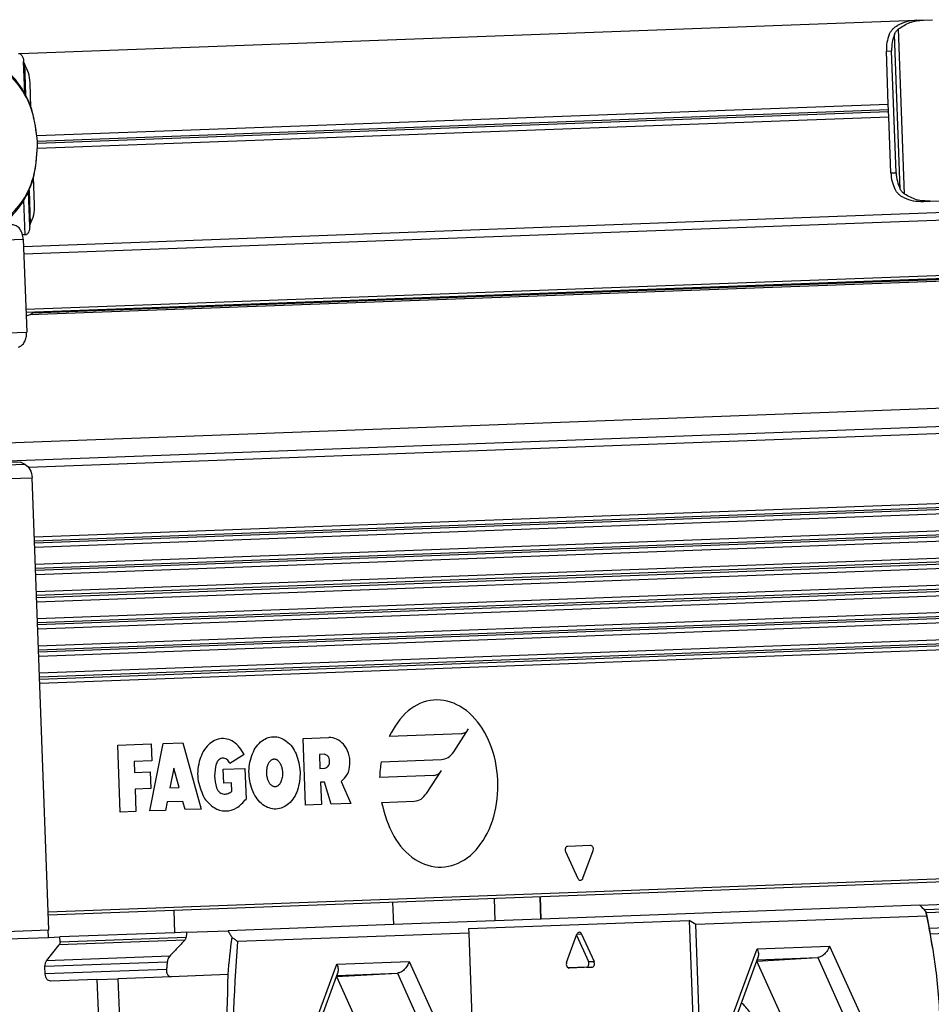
# Model space of a CAD drawing. Header units: millimetres. Extents: x -285 to 970, y -217 to 203.
# Tile 8 of 24: x 63 to 93, y -99 to -66. Entities that reach past the tile are written whole.
import ezdxf

# ---------------------------------------------------------------- set-up
doc = ezdxf.new("R2010")
doc.units = ezdxf.units.MM

# ---------------------------------------------------------------- blocks, each defined once
blk = doc.blocks.new('CABEZA__22', base_point=(107.601, -219.801))
at = {"color": 3, "linetype": 'Continuous'}
for p, q in [((150.082, -191.254), (150.138, -192.753)), ((156.902, -191.001), (156.958, -192.5)), ((160.058, -192.385), (160.002, -190.886)), ((135.437, -193.298), (135.382, -191.799)), ((191.313, -191.551), (185.835, -191.754)), ((185.965, -191.94), (191.257, -191.744)), ((126.937, -193.613), (126.918, -193.109)), ((162.787, -193.384), (162.472, -193.419)), ((186.172, -192.988), (190.408, -192.831)), ((186.241, -193.369), (190.296, -193.218)), ((136.106, -193.788), (127.661, -194.101)), ((127.717, -193.907), (136.195, -193.593)), ((172.377, -200.435), (174.593, -194.373)), ((174.593, -194.373), (179.469, -194.192)), ((179.469, -194.192), (182.128, -200.073)), ((134.923, -195.27), (126.7, -195.575)), ((135.09, -194.881), (126.812, -195.188)), ((146.328, -195.421), (151.203, -195.24)), ((151.203, -195.24), (153.862, -201.121)), ((163.257, -195.242), (163.627, -195.241)), ((174.595, -195.123), (178.668, -194.973)), ((178.668, -194.973), (180.993, -200.115)), ((134.875, -195.766), (126.719, -196.069)), ((144.111, -201.482), (146.328, -195.421)), ((146.329, -196.171), (150.402, -196.02)), ((150.402, -196.02), (152.727, -201.163)), ((163.118, -195.622), (163.487, -195.622))]:
    blk.add_line(p, q, dxfattribs=at)
at = {"color": 7, "linetype": 'Continuous'}
for p, q in [((160.081, -192.384), (160.026, -190.886)), ((185.537, -191.441), (160.081, -192.384)), ((185.537, -191.441), (191.301, -191.228)), ((150.138, -192.753), (139.013, -193.165)), ((156.958, -192.5), (150.138, -192.753)), ((155.19, -193.016), (170.029, -192.466)), ((160.058, -192.385), (156.958, -192.5)), ((160.081, -192.384), (160.058, -192.385)), ((170.464, -192.75), (170.029, -192.466)), ((170.029, -192.466), (170.82, -213.801)), ((186.008, -192.174), (170.464, -192.75)), ((171.233, -213.486), (170.464, -192.75)), ((135.437, -193.298), (127.705, -193.584)), ((136.241, -193.268), (135.437, -193.298)), ((136.241, -193.268), (139.013, -193.165)), ((155.201, -193.316), (139.658, -193.892)), ((155.19, -193.016), (155.201, -193.316)), ((155.201, -193.316), (155.97, -214.052)), ((161.78, -195.31), (162.481, -193.395)), ((162.787, -193.384), (163.627, -195.241)), ((122.066, -193.793), (126.937, -193.613)), ((126.937, -193.613), (127.705, -193.584)), ((127.717, -193.907), (127.705, -193.584)), ((162.454, -193.467), (163.257, -195.242)), ((126.812, -195.188), (127.661, -194.101)), ((172.657, -200.424), (174.663, -194.938)), ((174.57, -195.2), (174.567, -195.2)), ((174.57, -195.2), (178.668, -194.973)), ((176.861, -200.268), (174.57, -195.2)), ((126.719, -196.069), (126.7, -195.575)), ((144.391, -201.472), (146.397, -195.985)), ((146.304, -196.247), (150.402, -196.02)), ((163.118, -195.622), (161.89, -195.668)), ((161.942, -195.679), (161.947, -195.679)), ((163.487, -195.622), (161.947, -195.679)), ((130.197, -196.44), (127.09, -196.555)), ((130.197, -196.44), (131.611, -196.388)), ((130.197, -196.44), (130.996, -217.979)), ((135.186, -196.255), (131.611, -196.388)), ((131.611, -196.388), (132.409, -217.927)), ((139, -196.114), (135.186, -196.255)), ((146.301, -196.247), (146.304, -196.247)), ((146.304, -196.247), (148.596, -201.316))]:
    blk.add_line(p, q, dxfattribs=at)
for centre, start, end in [((140.324, -201.486), 8.7943, 11.89352), ((185.481, -199.813), 172.35106, 175.45028)]:
    blk.add_arc(centre, 46.629, start, end, dxfattribs=at)
for points, knots in [([(185.952, -191.876), (185.883, -191.803), (185.745, -191.658), (185.606, -191.514), (185.537, -191.441)], [0, 0, 0, 0, 0.3002665, 0.6007831, 0.6007831, 0.6007831, 0.6007831]), ([(185.952, -191.876), (185.956, -191.901), (185.966, -191.951), (185.98, -192.025), (185.994, -192.1), (186.003, -192.149), (186.008, -192.174)], [0, 0, 0, 0, 0.075869, 0.1517553, 0.2276824, 0.3033399, 0.3033399, 0.3033399, 0.3033399]), ([(186.008, -192.174), (186.241, -193.447), (186.709, -196.002), (186.858, -198.595), (186.933, -199.895)], [0, 0, 0, 0, 3.878399, 7.782916, 7.782916, 7.782916, 7.782916]), ([(136.241, -193.268), (136.233, -193.322), (136.218, -193.43), (136.203, -193.539), (136.195, -193.593)], [0, 0, 0, 0, 0.1641745, 0.3284478, 0.3284478, 0.3284478, 0.3284478]), ([(139.013, -193.165), (139.055, -193.239), (139.139, -193.386), (139.225, -193.533), (139.268, -193.606)], [0, 0, 0, 0, 0.2541256, 0.5092273, 0.5092273, 0.5092273, 0.5092273]), ([(162.62, -193.265), (162.59, -193.275), (162.525, -193.298), (162.496, -193.361), (162.481, -193.395)], [0, 0, 0, 0, 0.0907455, 0.197827, 0.197827, 0.197827, 0.197827]), ([(162.787, -193.384), (162.766, -193.347), (162.729, -193.281), (162.654, -193.27), (162.62, -193.265)], [0, 0, 0, 0, 0.1170361, 0.215264, 0.215264, 0.215264, 0.215264]), ([(127.717, -193.907), (127.716, -193.944), (127.714, -194.013), (127.678, -194.073), (127.661, -194.101)], [0, 0, 0, 0, 0.1069444, 0.2046248, 0.2046248, 0.2046248, 0.2046248]), ([(136.106, -193.788), (135.936, -193.97), (135.595, -194.332), (135.258, -194.698), (135.09, -194.881)], [0, 0, 0, 0, 0.747067, 1.492396, 1.492396, 1.492396, 1.492396]), ([(136.106, -193.788), (136.119, -193.772), (136.142, -193.745), (136.167, -193.696), (136.185, -193.648), (136.192, -193.611), (136.195, -193.593)], [0, 0, 0, 0, 0.0624059, 0.1063843, 0.1619037, 0.2174224, 0.2174224, 0.2174224, 0.2174224]), ([(139.658, -193.892), (139.405, -197.419), (138.903, -204.427), (140.726, -211.212), (141.631, -214.583)], [0, 0, 0, 0, 10.524812, 20.915717, 20.915717, 20.915717, 20.915717]), ([(139.658, -193.892), (139.625, -193.868), (139.56, -193.82), (139.463, -193.749), (139.365, -193.678), (139.3, -193.63), (139.268, -193.606)], [0, 0, 0, 0, 0.1209655, 0.2418427, 0.3627964, 0.4836589, 0.4836589, 0.4836589, 0.4836589]), ([(174.593, -194.373), (174.635, -194.475), (174.709, -194.658), (174.677, -194.852), (174.663, -194.938)], [0, 0, 0, 0, 0.3215775, 0.5787423, 0.5787423, 0.5787423, 0.5787423]), ([(179.469, -194.192), (179.425, -194.292), (179.337, -194.49), (179.136, -194.73), (178.915, -194.915), (178.744, -194.955), (178.668, -194.973)], [0, 0, 0, 0, 0.324654, 0.646469, 0.933676, 1.166751, 1.166751, 1.166751, 1.166751]), ([(126.7, -195.575), (126.703, -195.502), (126.707, -195.364), (126.778, -195.244), (126.812, -195.188)], [0, 0, 0, 0, 0.2138888, 0.4092495, 0.4092495, 0.4092495, 0.4092495]), ([(134.923, -195.27), (134.915, -195.353), (134.898, -195.518), (134.883, -195.684), (134.875, -195.766)], [0, 0, 0, 0, 0.2489843, 0.4981391, 0.4981391, 0.4981391, 0.4981391]), ([(135.09, -194.881), (135.064, -194.913), (135.02, -194.968), (134.976, -195.057), (134.941, -195.154), (134.93, -195.227), (134.923, -195.27)], [0, 0, 0, 0, 0.1234297, 0.2097276, 0.2979495, 0.4302099, 0.4302099, 0.4302099, 0.4302099]), ([(151.203, -195.24), (151.159, -195.339), (151.071, -195.537), (150.871, -195.777), (150.65, -195.963), (150.479, -196.002), (150.402, -196.02)], [0, 0, 0, 0, 0.324654, 0.646469, 0.933676, 1.166751, 1.166751, 1.166751, 1.166751]), ([(161.78, -195.31), (161.771, -195.351), (161.752, -195.434), (161.78, -195.554), (161.842, -195.654), (161.911, -195.671), (161.942, -195.679)], [0, 0, 0, 0, 0.12555, 0.2512531, 0.3624585, 0.4563173, 0.4563173, 0.4563173, 0.4563173]), ([(163.118, -195.622), (163.149, -195.613), (163.217, -195.593), (163.275, -195.488), (163.295, -195.365), (163.269, -195.283), (163.257, -195.242)], [0, 0, 0, 0, 0.0945285, 0.2065393, 0.333707, 0.4609431, 0.4609431, 0.4609431, 0.4609431]), ([(163.487, -195.622), (163.519, -195.613), (163.587, -195.593), (163.645, -195.487), (163.665, -195.365), (163.639, -195.283), (163.627, -195.241)], [0, 0, 0, 0, 0.0945285, 0.2065393, 0.333707, 0.4609431, 0.4609431, 0.4609431, 0.4609431]), ([(127.09, -196.555), (127.043, -196.548), (126.942, -196.534), (126.823, -196.417), (126.74, -196.258), (126.726, -196.133), (126.719, -196.069)], [0, 0, 0, 0, 0.1405503, 0.2983593, 0.4777652, 0.6709899, 0.6709899, 0.6709899, 0.6709899]), ([(134.875, -195.766), (134.874, -195.793), (134.87, -195.856), (134.881, -195.955), (134.909, -196.045), (134.949, -196.124), (134.995, -196.181), (135.058, -196.228), (135.121, -196.253), (135.167, -196.254), (135.186, -196.255)], [0, 0, 0, 0, 0.0801925, 0.1903554, 0.2947625, 0.3627021, 0.4540213, 0.5131012, 0.5951458, 0.6517581, 0.6517581, 0.6517581, 0.6517581]), ([(146.328, -195.421), (146.369, -195.522), (146.443, -195.705), (146.411, -195.899), (146.397, -195.985)], [0, 0, 0, 0, 0.3215775, 0.5787423, 0.5787423, 0.5787423, 0.5787423]), ([(139, -196.114), (138.905, -199.329), (138.719, -205.706), (140.437, -211.85), (141.29, -214.896)], [0, 0, 0, 0, 9.588663, 19.018272, 19.018272, 19.018272, 19.018272]), ([(173.717, -202.77), (173.827, -202.658), (174.058, -202.425), (174.423, -201.774), (174.667, -200.771), (174.553, -199.606), (174.174, -198.626), (173.743, -198.205), (173.541, -198.007)], [0, 0, 0, 0, 0.46941, 0.980496, 2.216543, 3.49851, 4.447511, 5.289572, 5.289572, 5.289572, 5.289572])]:
    blk.add_open_spline(points, degree=3, knots=knots, dxfattribs=at)
blk = doc.blocks.new('REGLA__23', base_point=(90.369, -197.013))
at = {"color": 7, "linetype": 'Continuous'}
for p, q in [((125.005, -134.143), (185.333, -131.908)), ((185.333, -131.908), (185.775, -131.891)), ((185.775, -131.891), (186.393, -131.869)), ((124.917, -134.147), (125.005, -134.143)), ((183.419, -137.541), (183.287, -133.985)), ((183.944, -142.166), (183.641, -133.972)), ((125.314, -134.839), (125.267, -134.674)), ((125.347, -136.844), (125.267, -134.674)), ((125.314, -134.839), (125.392, -136.928)), ((125.759, -137.773), (125.698, -136.119)), ((413.135, -136.475), (125.257, -147.143)), ((126.171, -139.663), (183.419, -137.541)), ((183.452, -138.423), (183.419, -137.541)), ((183.452, -138.423), (126.204, -140.545)), ((183.591, -142.179), (183.452, -138.423)), ((125.42, -151.543), (433.083, -140.141)), ((125.687, -151.709), (427.826, -140.513)), ((126.001, -144.314), (125.933, -142.46)), ((125.679, -145.787), (125.591, -143.417)), ((125.629, -143.33), (125.714, -145.619)), ((185.785, -144.099), (186.227, -144.083)), ((186.227, -144.083), (186.845, -144.06)), ((125.679, -145.787), (125.714, -145.619)), ((125.369, -146.338), (125.195, -146.345)), ((125.457, -146.335), (125.369, -146.338)), ((125.239, -146.644), (125.47, -152.89)), ((121.385, -160.43), (432.279, -148.909)), ((433.644, -155.283), (125.981, -166.684)), ((126.007, -167.367), (433.67, -155.965)), ((433.712, -157.115), (126.049, -168.516)), ((126.075, -169.198), (433.738, -157.797)), ((126.117, -170.348), (433.78, -158.946)), ((126.142, -171.03), (433.806, -159.629)), ((433.848, -160.778), (126.185, -172.179)), ((125.087, -161.633), (123.815, -161.681)), ((125.087, -161.633), (125.353, -161.771)), ((126.21, -172.862), (433.873, -161.46)), ((126.961, -193.108), (125.833, -162.683)), ((433.916, -162.61), (126.253, -174.011)), ((126.278, -174.694), (433.941, -163.292)), ((433.984, -164.442), (126.321, -175.843)), ((434.009, -165.124), (126.346, -176.525)), ((434.587, -180.711), (126.924, -192.112)), ((121.308, -193.317), (126.961, -193.108))]:
    blk.add_line(p, q, dxfattribs=at)
at = {"color": 3, "linetype": 'Continuous'}
for p, q in [((184.221, -143.262), (183.835, -132.858)), ((184.517, -143.606), (184.105, -132.494)), ((183.287, -133.985), (183.641, -133.972)), ((432.939, -136.241), (125.276, -147.643)), ((126.196, -140.033), (183.433, -137.912)), ((126.202, -140.174), (183.438, -138.053)), ((125.413, -151.343), (433.076, -139.942)), ((125.877, -151.595), (427.674, -140.411)), ((183.591, -142.179), (183.944, -142.166)), ((125.369, -146.338), (125.283, -144.013)), ((119.939, -146.84), (125.239, -146.644)), ((123.604, -161.572), (434.501, -150.051)), ((125.584, -161.964), (433.469, -150.554)), ((120.17, -153.086), (125.47, -152.89)), ((433.654, -155.553), (125.991, -166.955)), ((433.66, -155.695), (125.997, -167.096)), ((433.722, -157.385), (126.059, -168.787)), ((433.728, -157.526), (126.064, -168.928)), ((433.79, -159.217), (126.127, -170.618)), ((433.795, -159.358), (126.132, -170.76)), ((433.858, -161.049), (126.195, -172.45)), ((433.863, -161.19), (126.2, -172.591)), ((117.284, -162.07), (125.353, -161.771)), ((117.776, -162.981), (125.833, -162.683)), ((433.926, -162.88), (126.263, -174.282)), ((433.931, -163.022), (126.268, -174.423)), ((433.994, -164.712), (126.331, -176.113)), ((433.999, -164.853), (126.336, -176.255)), ((144.06, -180.219), (145.783, -180.156)), ((154.685, -179.91), (149.838, -180.09)), ((154.19, -181.123), (155.193, -179.587)), ((434.579, -180.511), (126.916, -191.912)), ((131.595, -180.681), (133.847, -180.598)), ((131.761, -185.178), (131.595, -180.681)), ((133.749, -185.105), (134.642, -180.568)), ((133.847, -180.598), (133.889, -181.722)), ((134.642, -180.568), (135.967, -180.519)), ((135.967, -180.519), (137.194, -184.977)), ((144.227, -184.716), (144.06, -180.219)), ((140.103, -181.304), (139.133, -181.903)), ((145.493, -181.292), (145.162, -181.304)), ((145.162, -181.304), (145.196, -182.241)), ((133.889, -181.722), (132.696, -181.766)), ((132.696, -181.766), (132.724, -182.516)), ((149.314, -181.798), (153.365, -181.648)), ((132.724, -182.516), (133.784, -182.477)), ((133.784, -182.477), (133.826, -183.601)), ((135.367, -182.23), (135.106, -183.553)), ((135.725, -183.53), (135.367, -182.23)), ((138.688, -182.295), (140.146, -182.241)), ((138.723, -183.232), (138.688, -182.295)), ((140.146, -182.241), (140.222, -184.302)), ((145.196, -182.241), (145.528, -182.229)), ((152.858, -182.708), (149.208, -182.843)), ((152.364, -183.92), (153.367, -182.384)), ((139.253, -183.212), (138.723, -183.232)), ((139.274, -183.774), (139.253, -183.212)), ((145.496, -183.168), (145.231, -183.178)), ((145.231, -183.178), (145.287, -184.677)), ((145.949, -184.653), (145.496, -183.168)), ((146.628, -183.126), (147.273, -184.603)), ((133.826, -183.601), (132.766, -183.64)), ((132.766, -183.64), (132.821, -185.139)), ((135.106, -183.553), (135.725, -183.53)), ((134.92, -184.498), (134.809, -185.065)), ((135.98, -184.459), (134.92, -184.498)), ((136.134, -185.016), (135.98, -184.459)), ((145.287, -184.677), (144.227, -184.716)), ((147.273, -184.603), (145.949, -184.653)), ((149.331, -184.527), (151.539, -184.445)), ((132.821, -185.139), (131.761, -185.178)), ((134.809, -185.065), (133.749, -185.105)), ((137.194, -184.977), (136.134, -185.016)), ((161.871, -187.467), (163.379, -187.411)), ((162.555, -189.666), (161.732, -187.847)), ((163.546, -187.78), (162.861, -189.655))]:
    blk.add_line(p, q, dxfattribs=at)
blk.add_arc((156.919, -183.1), 7.715, 170.2847, 178.09292, dxfattribs=at)
at = {"color": 7, "linetype": 'Continuous'}
for points, knots in [([(183.482, -132.872), (183.511, -132.81), (183.569, -132.688), (183.692, -132.524), (183.843, -132.377), (183.963, -132.303), (184.026, -132.265)], [0, 0, 0, 0, 0.2023408, 0.4055734, 0.6111536, 0.8295963, 0.8295963, 0.8295963, 0.8295963]), ([(185.333, -131.908), (185.102, -131.929), (184.645, -131.972), (184.23, -132.168), (184.026, -132.265)], [0, 0, 0, 0, 0.691442, 1.364768, 1.364768, 1.364768, 1.364768]), ([(184.105, -132.494), (184.353, -132.329), (184.86, -131.993), (185.465, -131.926), (185.775, -131.891)], [0, 0, 0, 0, 0.878357, 1.798194, 1.798194, 1.798194, 1.798194]), ([(183.482, -132.872), (183.42, -133.048), (183.295, -133.408), (183.29, -133.79), (183.287, -133.985)], [0, 0, 0, 0, 0.556583, 1.137064, 1.137064, 1.137064, 1.137064]), ([(183.835, -132.858), (183.774, -133.035), (183.648, -133.395), (183.643, -133.777), (183.641, -133.972)], [0, 0, 0, 0, 0.556583, 1.137064, 1.137064, 1.137064, 1.137064]), ([(183.835, -132.858), (183.85, -132.826), (183.882, -132.758), (183.941, -132.665), (184.014, -132.574), (184.073, -132.522), (184.105, -132.494)], [0, 0, 0, 0, 0.1080226, 0.2240645, 0.3298644, 0.4579017, 0.4579017, 0.4579017, 0.4579017]), ([(125.005, -134.143), (125.054, -134.186), (125.21, -134.321), (125.244, -134.53), (125.267, -134.674)], [0, 0, 0, 0, 0.1908491, 0.6061063, 0.6061063, 0.6061063, 0.6061063]), ([(126.199, -140.103), (126.118, -139.395), (125.961, -138.028), (125.052, -136.259), (123.742, -135.026), (122.103, -134.594), (120.501, -135.146), (119.286, -136.473), (118.511, -138.305), (118.455, -139.679), (118.426, -140.391)], [0, 0, 0, 0, 2.125471, 4.098936, 5.834836, 7.38089, 8.926944, 10.662844, 12.636309, 14.76178, 14.76178, 14.76178, 14.76178]), ([(126.199, -140.103), (126.114, -139.361), (125.95, -137.93), (125.001, -136.101), (123.628, -134.745), (122.469, -134.584), (121.923, -134.508)], [0, 0, 0, 0, 2.222084, 4.285251, 6.100056, 7.716385, 7.716385, 7.716385, 7.716385]), ([(125.698, -136.119), (125.676, -135.886), (125.632, -135.433), (125.418, -135.033), (125.314, -134.839)], [0, 0, 0, 0, 0.694624, 1.348749, 1.348749, 1.348749, 1.348749]), ([(118.426, -140.391), (118.508, -141.1), (118.665, -142.466), (119.573, -144.236), (120.884, -145.469), (122.522, -145.901), (124.125, -145.349), (125.34, -144.022), (126.115, -142.19), (126.17, -140.816), (126.199, -140.103)], [0, 0, 0, 0, 2.125471, 4.098936, 5.834836, 7.38089, 8.926944, 10.662844, 12.636309, 14.76178, 14.76178, 14.76178, 14.76178]), ([(123.523, -145.707), (123.831, -145.523), (124.475, -145.136), (125.379, -143.994), (126.113, -142.286), (126.17, -140.849), (126.199, -140.103)], [0, 0, 0, 0, 1.067167, 2.238404, 4.301572, 6.523655, 6.523655, 6.523655, 6.523655]), ([(183.591, -142.179), (183.608, -142.374), (183.641, -142.754), (183.793, -143.104), (183.868, -143.275)], [0, 0, 0, 0, 0.580481, 1.137064, 1.137064, 1.137064, 1.137064]), ([(183.944, -142.166), (183.961, -142.361), (183.994, -142.741), (184.146, -143.091), (184.221, -143.262)], [0, 0, 0, 0, 0.580481, 1.137064, 1.137064, 1.137064, 1.137064]), ([(184.455, -143.84), (184.39, -143.807), (184.264, -143.742), (184.103, -143.607), (183.968, -143.452), (183.901, -143.334), (183.868, -143.275)], [0, 0, 0, 0, 0.2184427, 0.4240229, 0.6272556, 0.8295963, 0.8295963, 0.8295963, 0.8295963]), ([(184.517, -143.606), (184.483, -143.58), (184.421, -143.533), (184.341, -143.447), (184.274, -143.359), (184.238, -143.294), (184.221, -143.262)], [0, 0, 0, 0, 0.1280373, 0.2338372, 0.3498791, 0.4579017, 0.4579017, 0.4579017, 0.4579017]), ([(186.227, -144.083), (185.915, -144.072), (185.307, -144.05), (184.776, -143.752), (184.517, -143.606)], [0, 0, 0, 0, 0.919837, 1.798194, 1.798194, 1.798194, 1.798194]), ([(125.714, -145.619), (125.803, -145.418), (125.987, -145.002), (125.997, -144.548), (126.001, -144.314)], [0, 0, 0, 0, 0.654125, 1.348749, 1.348749, 1.348749, 1.348749]), ([(184.455, -143.84), (184.666, -143.922), (185.094, -144.087), (185.553, -144.095), (185.785, -144.099)], [0, 0, 0, 0, 0.673326, 1.364768, 1.364768, 1.364768, 1.364768]), ([(125.239, -146.644), (125.224, -146.515), (125.195, -146.266), (125.03, -145.948), (124.792, -145.712), (124.59, -145.684), (124.495, -145.671)], [0, 0, 0, 0, 0.386449, 0.745261, 1.060879, 1.34198, 1.34198, 1.34198, 1.34198]), ([(125.679, -145.787), (125.666, -145.932), (125.648, -146.143), (125.503, -146.289), (125.457, -146.335)], [0, 0, 0, 0, 0.4152572, 0.6061063, 0.6061063, 0.6061063, 0.6061063]), ([(125.429, -151.786), (125.526, -151.764), (125.724, -151.716), (125.883, -151.588), (125.964, -151.523)], [0, 0, 0, 0, 0.2940543, 0.6034256, 0.6034256, 0.6034256, 0.6034256]), ([(124.914, -153.898), (124.995, -153.862), (125.167, -153.786), (125.344, -153.538), (125.459, -153.233), (125.466, -153.006), (125.47, -152.89)], [0, 0, 0, 0, 0.261036, 0.554763, 0.88214, 1.229832, 1.229832, 1.229832, 1.229832]), ([(125.353, -161.771), (125.482, -161.88), (125.762, -162.118), (125.808, -162.485), (125.833, -162.683)], [0, 0, 0, 0, 0.490016, 1.064548, 1.064548, 1.064548, 1.064548])]:
    blk.add_open_spline(points, degree=3, knots=knots, dxfattribs=at)
at = {"color": 3, "linetype": 'Continuous'}
for points, knots in [([(149.331, -184.527), (149.547, -185.313), (149.954, -186.788), (151.418, -188.457), (153.374, -189.103), (155.298, -188.344), (156.614, -186.585), (157.248, -184.271), (157.129, -181.781), (156.28, -179.551), (154.792, -177.947), (152.807, -177.429), (150.894, -178.291), (150.207, -179.462), (149.838, -180.09)], [0, 0, 0, 0, 2.423735, 4.54726, 6.387327, 8.223399, 10.339203, 12.757667, 15.293288, 17.695337, 19.787998, 21.613075, 23.466099, 25.612786, 25.612786, 25.612786, 25.612786]), ([(143.867, -182.478), (143.809, -182.064), (143.701, -181.286), (143.043, -180.358), (142.051, -179.975), (141.083, -180.43), (140.518, -181.404), (140.348, -182.609), (140.606, -183.797), (141.243, -184.726), (142.241, -185.109), (143.202, -184.654), (143.789, -183.679), (143.84, -182.895), (143.867, -182.478)], [0, 0, 0, 0, 1.240417, 2.333121, 3.254691, 4.176261, 5.268965, 6.509382, 7.749799, 8.842503, 9.764073, 10.685643, 11.778347, 13.018764, 13.018764, 13.018764, 13.018764]), ([(146.784, -180.615), (146.634, -180.477), (146.349, -180.215), (145.966, -180.175), (145.783, -180.156)], [0, 0, 0, 0, 0.590243, 1.127628, 1.127628, 1.127628, 1.127628]), ([(154.685, -179.91), (154.783, -179.89), (154.992, -179.846), (155.124, -179.676), (155.193, -179.587)], [0, 0, 0, 0, 0.2925002, 0.6209176, 0.6209176, 0.6209176, 0.6209176]), ([(140.103, -181.304), (139.898, -180.982), (139.52, -180.386), (138.421, -180.111), (137.48, -180.727), (136.994, -181.808), (136.902, -183.097), (137.257, -183.885), (137.43, -184.271)], [0, 0, 0, 0, 1.113216, 2.055073, 3.036372, 4.21345, 5.518093, 6.77244, 6.77244, 6.77244, 6.77244]), ([(146.628, -183.126), (146.779, -182.977), (147.103, -182.655), (147.243, -181.942), (147.183, -181.207), (146.913, -180.806), (146.784, -180.615)], [0, 0, 0, 0, 0.62258, 1.344123, 2.091487, 2.773318, 2.773318, 2.773318, 2.773318]), ([(145.528, -182.229), (145.615, -182.189), (145.812, -182.098), (145.865, -181.747), (145.786, -181.402), (145.583, -181.326), (145.493, -181.292)], [0, 0, 0, 0, 0.27162, 0.616952, 0.962283, 1.233903, 1.233903, 1.233903, 1.233903]), ([(153.365, -181.648), (153.525, -181.615), (153.865, -181.544), (154.078, -181.268), (154.19, -181.123)], [0, 0, 0, 0, 0.474325, 1.006893, 1.006893, 1.006893, 1.006893]), ([(138.213, -181.937), (138.158, -182.204), (138.048, -182.74), (138.179, -183.272), (138.245, -183.538)], [0, 0, 0, 0, 0.807568, 1.619184, 1.619184, 1.619184, 1.619184]), ([(139.133, -181.903), (139.076, -181.803), (138.969, -181.62), (138.658, -181.504), (138.355, -181.642), (138.263, -181.833), (138.213, -181.937)], [0, 0, 0, 0, 0.337601, 0.622263, 0.906924, 1.244526, 1.244526, 1.244526, 1.244526]), ([(142.11, -181.605), (142.102, -181.606), (142.084, -181.607), (142.038, -181.615), (141.976, -181.638), (141.912, -181.68), (141.857, -181.73), (141.805, -181.792), (141.755, -181.872), (141.706, -181.975), (141.663, -182.099), (141.632, -182.243), (141.618, -182.366), (141.613, -182.47), (141.614, -182.562), (141.621, -182.676), (141.635, -182.771), (141.65, -182.847), (141.664, -182.904), (141.685, -182.976), (141.714, -183.06), (141.754, -183.149), (141.801, -183.232), (141.857, -183.31), (141.925, -183.382), (141.998, -183.433), (142.064, -183.462), (142.117, -183.477), (142.173, -183.481), (142.228, -183.474), (142.281, -183.459), (142.344, -183.428), (142.407, -183.38), (142.462, -183.32), (142.503, -183.263), (142.549, -183.185), (142.597, -183.077), (142.641, -182.928), (142.662, -182.807), (142.671, -182.715), (142.675, -182.65), (142.677, -182.567), (142.673, -182.467), (142.661, -182.355), (142.64, -182.235), (142.61, -182.121), (142.575, -182.024), (142.544, -181.954), (142.508, -181.886), (142.465, -181.817), (142.406, -181.744), (142.346, -181.689), (142.284, -181.647), (142.216, -181.617), (142.159, -181.606), (142.122, -181.605), (142.114, -181.605), (142.11, -181.605)], [0, 0, 0, 0, 0.024199, 0.05328, 0.14175, 0.21923, 0.280451, 0.365514, 0.460177, 0.565047, 0.705665, 0.853589, 1.007308, 1.073653, 1.166985, 1.282654, 1.416542, 1.454611, 1.5145, 1.591617, 1.681626, 1.780578, 1.88511, 1.965268, 2.0682, 2.182888, 2.228016, 2.283793, 2.348433, 2.394229, 2.449129, 2.514053, 2.602732, 2.68535, 2.757622, 2.813482, 2.956036, 3.111417, 3.278497, 3.322881, 3.388819, 3.473323, 3.573624, 3.68724, 3.812057, 3.938353, 4.041096, 4.118955, 4.169959, 4.270566, 4.363594, 4.449545, 4.512456, 4.587655, 4.672241, 4.68471, 4.697143, 4.697143, 4.697143, 4.697143]), ([(152.858, -182.708), (152.957, -182.687), (153.166, -182.644), (153.297, -182.474), (153.367, -182.384)], [0, 0, 0, 0, 0.2925002, 0.6209176, 0.6209176, 0.6209176, 0.6209176]), ([(138.245, -183.538), (138.3, -183.665), (138.4, -183.896), (138.642, -183.955), (138.751, -183.981)], [0, 0, 0, 0, 0.3882872, 0.7082941, 0.7082941, 0.7082941, 0.7082941]), ([(138.751, -183.981), (138.844, -183.969), (139.035, -183.943), (139.193, -183.831), (139.274, -183.774)], [0, 0, 0, 0, 0.2774372, 0.5700585, 0.5700585, 0.5700585, 0.5700585]), ([(151.539, -184.445), (151.699, -184.412), (152.038, -184.341), (152.251, -184.066), (152.364, -183.92)], [0, 0, 0, 0, 0.474325, 1.006893, 1.006893, 1.006893, 1.006893]), ([(137.43, -184.271), (137.628, -184.499), (138.002, -184.929), (138.832, -185.179), (139.664, -184.95), (140.03, -184.526), (140.222, -184.302)], [0, 0, 0, 0, 0.890698, 1.680026, 2.459573, 3.329213, 3.329213, 3.329213, 3.329213]), ([(161.732, -187.847), (161.723, -187.82), (161.704, -187.766), (161.702, -187.68), (161.719, -187.598), (161.755, -187.53), (161.807, -187.479), (161.851, -187.471), (161.871, -187.467)], [0, 0, 0, 0, 0.0842646, 0.1710696, 0.2552744, 0.3325684, 0.4011867, 0.4635126, 0.4635126, 0.4635126, 0.4635126]), ([(163.379, -187.411), (163.4, -187.413), (163.445, -187.418), (163.5, -187.465), (163.541, -187.53), (163.564, -187.611), (163.569, -187.697), (163.554, -187.752), (163.546, -187.78)], [0, 0, 0, 0, 0.0623259, 0.1309442, 0.2082382, 0.292443, 0.379248, 0.4635126, 0.4635126, 0.4635126, 0.4635126]), ([(162.861, -189.655), (162.85, -189.678), (162.83, -189.723), (162.777, -189.771), (162.713, -189.791), (162.647, -189.776), (162.591, -189.732), (162.567, -189.689), (162.555, -189.666)], [0, 0, 0, 0, 0.0773603, 0.1459929, 0.2082745, 0.2705561, 0.3391886, 0.416549, 0.416549, 0.416549, 0.416549])]:
    blk.add_open_spline(points, degree=3, knots=knots, dxfattribs=at)
blk = doc.blocks.new('Regla_G2_cm340-T__24', base_point=(90.369, -219.801))
for name, p in [('REGLA__23', (90.369, -197.013)), ('CABEZA__22', (107.601, -219.801))]:
    blk.add_blockref(name, p)
blk = doc.blocks.new('Alzado1', base_point=(584, -160))
blk.add_blockref('Regla_G2_cm340-T__24', (90.369, -219.801))

msp = doc.modelspace()

# ---------------------------------------------------------------- block references
at = {"xscale": 0.5, "yscale": 0.5, "zscale": 0.5}
msp.add_blockref('Alzado1', (292, -80), dxfattribs=at)

doc.saveas('drawing.dxf')
